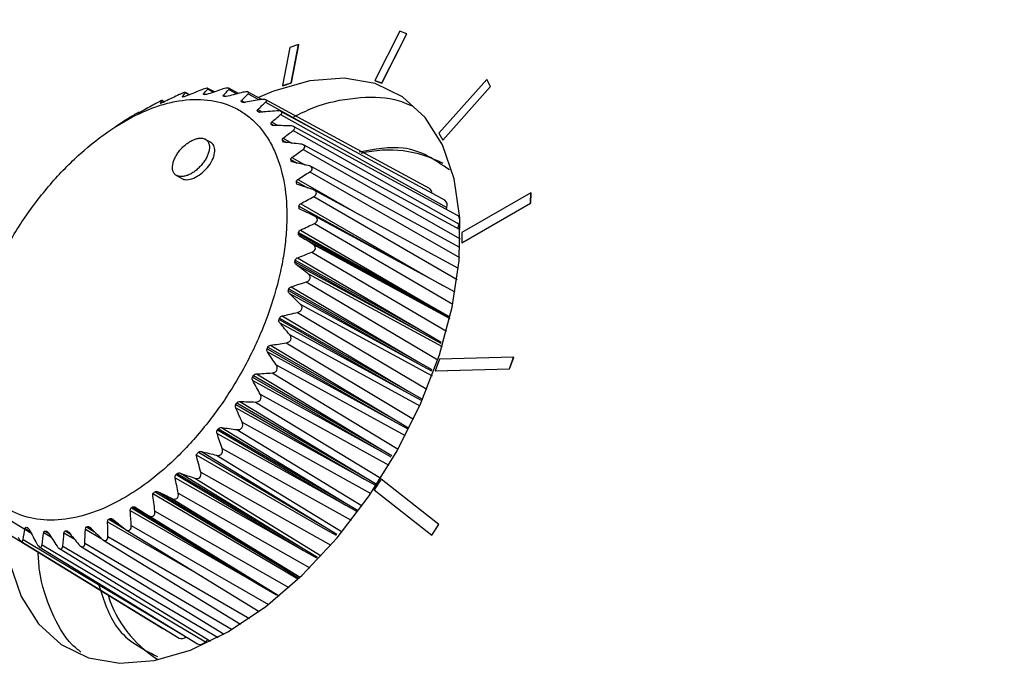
# Model space of a CAD drawing. Header units: millimetres. Extents: x -117 to 444, y -157 to 472.
# Tile 38 of 160: x 310 to 329, y -20 to -8. Entities that reach past the tile are written whole.
import ezdxf

# ---------------------------------------------------------------- set-up
doc = ezdxf.new("R2010")
doc.units = ezdxf.units.MM

msp = doc.modelspace()

# ---------------------------------------------------------------- linework, layer by layer
at = {"color": 7, "linetype": 'Continuous', "lineweight": 25}
for p, q in [((317.498, -7.728), (317.006, -8.698)), ((317.635, -7.775), (317.498, -7.728)), ((317.143, -8.744), (317.635, -7.775)), ((317.146, -8.746), (317.638, -7.777)), ((317.635, -7.775), (317.638, -7.777)), ((315.334, -8.045), (315.189, -8.796)), ((315.506, -7.99), (315.334, -8.045)), ((315.361, -8.741), (315.506, -7.99)), ((315.365, -8.743), (315.509, -7.992)), ((315.506, -7.99), (315.509, -7.992)), ((317.006, -8.698), (317.143, -8.744)), ((317.006, -8.698), (317.01, -8.7)), ((317.01, -8.7), (317.146, -8.746)), ((319.205, -8.677), (318.266, -9.729)), ((319.279, -8.815), (319.205, -8.677)), ((319.205, -8.677), (319.209, -8.679)), ((319.283, -8.817), (319.209, -8.679)), ((313.718, -8.866), (313.83, -8.927)), ((313.85, -8.921), (313.72, -8.85)), ((314.131, -8.873), (314.289, -8.96)), ((314.324, -8.951), (314.134, -8.848)), ((315.189, -8.796), (315.361, -8.741)), ((315.189, -8.796), (315.193, -8.798)), ((315.193, -8.798), (315.365, -8.743)), ((315.361, -8.741), (315.365, -8.743)), ((317.143, -8.744), (317.146, -8.746)), ((318.34, -9.867), (319.279, -8.815)), ((318.343, -9.869), (319.283, -8.817)), ((319.279, -8.815), (319.283, -8.817)), ((312.872, -9.113), (312.826, -9.088)), ((312.826, -9.092), (312.868, -9.115)), ((313.221, -9.013), (313.232, -9.019)), ((313.28, -8.94), (313.354, -8.98)), ((313.364, -8.976), (313.282, -8.931)), ((313.636, -8.962), (313.66, -8.974)), ((314.027, -8.987), (314.071, -9.011)), ((314.384, -9.089), (314.45, -9.126)), ((314.513, -8.96), (314.728, -9.079)), ((314.786, -9.07), (314.516, -8.923)), ((318.082, -10.823), (314.86, -9.076)), ((312.787, -9.141), (312.79, -9.143)), ((314.704, -9.266), (314.794, -9.316)), ((314.855, -9.125), (315.842, -9.673)), ((312.236, -9.395), (312.085, -9.491)), ((312.376, -9.327), (312.363, -9.319)), ((312.363, -9.32), (312.376, -9.327)), ((314.699, -9.298), (314.742, -9.321)), ((315.153, -9.366), (318.423, -11.195)), ((318.381, -11.05), (315.159, -9.303)), ((312.085, -9.491), (311.904, -9.606)), ((314.968, -9.551), (315.026, -9.583)), ((314.978, -9.515), (315.101, -9.583)), ((315.4, -9.677), (318.667, -11.519)), ((318.632, -11.348), (315.407, -9.6)), ((313.809, -9.931), (313.674, -9.853)), ((315.187, -9.871), (315.27, -9.916)), ((315.203, -9.831), (315.375, -9.927)), ((318.266, -9.729), (318.34, -9.867)), ((318.34, -9.867), (318.343, -9.869)), ((315.593, -10.055), (318.685, -11.811)), ((318.685, -11.633), (315.602, -9.961)), ((315.353, -10.251), (315.478, -10.32)), ((315.375, -10.208), (315.629, -10.352)), ((318.68, -11.977), (315.737, -10.381)), ((313.074, -10.546), (313.21, -10.624)), ((315.491, -10.64), (316.695, -11.33)), ((315.728, -10.491), (318.669, -12.175)), ((315.463, -10.685), (315.682, -10.806)), ((315.803, -10.979), (318.623, -12.607)), ((318.65, -12.39), (315.813, -10.852)), ((320.073, -10.903), (318.718, -11.685)), ((320.07, -11.105), (320.073, -10.903)), ((320.073, -10.903), (320.077, -10.905)), ((320.074, -11.107), (320.077, -10.905)), ((315.514, -11.166), (318.064, -12.572)), ((315.547, -11.119), (318.064, -12.572)), ((318.416, -11.231), (318.423, -11.195)), ((318.715, -11.888), (320.07, -11.105)), ((318.718, -11.89), (320.074, -11.107)), ((320.07, -11.105), (320.074, -11.107)), ((318.584, -12.86), (315.827, -11.365)), ((315.816, -11.509), (318.54, -13.095)), ((318.641, -11.609), (318.667, -11.519)), ((315.504, -11.713), (318.054, -13.128)), ((315.506, -11.684), (318.056, -13.099)), ((315.535, -11.763), (318.054, -13.128)), ((315.545, -11.637), (318.056, -13.099)), ((318.718, -11.685), (318.715, -11.888)), ((315.786, -11.915), (318.478, -13.375)), ((318.715, -11.888), (318.718, -11.89)), ((315.482, -12.184), (317.987, -13.654)), ((315.767, -12.072), (318.415, -13.625)), ((315.433, -12.26), (317.982, -13.684)), ((315.438, -12.23), (317.987, -13.654)), ((315.459, -12.315), (317.982, -13.684)), ((315.693, -12.496), (318.328, -13.927)), ((318.064, -12.572), (318.342, -12.728)), ((315.362, -12.751), (317.86, -14.228)), ((315.656, -12.658), (318.244, -14.188)), ((315.305, -12.826), (317.851, -14.259)), ((315.313, -12.795), (317.86, -14.228)), ((315.325, -12.885), (317.851, -14.259)), ((315.539, -13.092), (318.132, -14.503)), ((318.054, -13.128), (318.477, -13.358)), ((318.056, -13.099), (318.483, -13.341)), ((315.185, -13.327), (317.676, -14.81)), ((315.487, -13.256), (318.028, -14.769)), ((315.121, -13.399), (317.664, -14.842)), ((315.132, -13.368), (317.676, -14.81)), ((315.136, -13.462), (317.664, -14.842)), ((315.328, -13.693), (317.89, -15.091)), ((317.982, -13.684), (318.305, -13.861)), ((317.987, -13.654), (318.312, -13.839)), ((314.899, -13.939), (317.439, -15.391)), ((314.955, -13.902), (317.439, -15.391)), ((315.261, -13.856), (317.766, -15.358)), ((314.885, -13.97), (317.424, -15.422)), ((314.894, -14.035), (317.424, -15.422)), ((315.064, -14.287), (317.605, -15.68)), ((317.851, -14.259), (318.118, -14.405)), ((317.86, -14.228), (318.126, -14.381)), ((318.274, -14.179), (318.194, -14.405)), ((319.733, -14.14), (318.274, -14.179)), ((319.654, -14.367), (319.733, -14.14)), ((319.657, -14.369), (319.737, -14.143)), ((319.733, -14.14), (319.737, -14.143)), ((314.617, -14.499), (317.152, -15.959)), ((314.676, -14.466), (317.152, -15.959)), ((314.984, -14.448), (317.464, -15.943)), ((318.194, -14.405), (319.654, -14.367)), ((318.194, -14.405), (318.198, -14.408)), ((318.198, -14.408), (319.657, -14.369)), ((319.654, -14.367), (319.657, -14.369)), ((314.601, -14.529), (317.135, -15.99)), ((314.604, -14.595), (317.135, -15.99)), ((314.752, -14.865), (317.282, -16.259)), ((317.664, -14.842), (317.919, -14.983)), ((317.676, -14.81), (317.928, -14.957)), ((314.274, -15.065), (316.803, -16.535)), ((314.292, -15.037), (316.822, -16.506)), ((314.353, -15.009), (316.822, -16.506)), ((314.659, -15.019), (317.124, -16.514)), ((314.272, -15.132), (316.803, -16.535)), ((314.396, -15.416), (316.924, -16.817)), ((317.424, -15.422), (317.64, -15.542)), ((317.439, -15.391), (317.655, -15.518)), ((313.902, -15.636), (316.432, -17.047)), ((313.909, -15.569), (316.432, -17.047)), ((313.93, -15.543), (316.453, -17.02)), ((313.992, -15.521), (316.453, -17.02)), ((314.292, -15.561), (316.754, -17.06)), ((313.536, -16.008), (316.053, -17.493)), ((313.598, -15.994), (316.053, -17.493)), ((313.891, -16.064), (316.36, -17.572)), ((314.004, -15.931), (316.54, -17.345)), ((317.135, -15.99), (317.323, -16.095)), ((317.152, -15.959), (317.338, -16.07)), ((313.096, -16.446), (315.605, -17.938)), ((313.119, -16.425), (315.629, -17.916)), ((313.181, -16.417), (315.629, -17.916)), ((313.582, -16.399), (316.137, -17.835)), ((313.08, -16.508), (315.605, -17.938)), ((313.463, -16.518), (315.951, -18.042)), ((316.803, -16.535), (317.006, -16.65)), ((316.822, -16.506), (317.02, -16.624)), ((317.127, -16.537), (316.991, -16.746)), ((318.262, -17.427), (317.127, -16.537)), ((317.127, -16.537), (317.131, -16.539)), ((318.265, -17.429), (317.131, -16.539)), ((312.685, -16.785), (315.187, -18.282)), ((312.745, -16.785), (315.187, -18.282)), ((313.138, -16.813), (315.725, -18.277)), ((316.991, -16.746), (318.125, -17.636)), ((313.014, -16.916), (315.536, -18.463)), ((316.453, -17.02), (316.663, -17.146)), ((312.196, -17.151), (314.713, -18.599)), ((312.218, -17.097), (314.713, -18.599)), ((312.242, -17.082), (314.255, -18.295)), ((312.68, -17.165), (315.313, -18.668)), ((316.432, -17.047), (316.644, -17.168)), ((309.836, -17.341), (310.241, -17.59)), ((311.751, -17.372), (313.623, -18.458)), ((311.774, -17.322), (312.076, -17.505)), ((311.798, -17.312), (311.949, -17.403)), ((312.553, -17.25), (315.126, -18.829)), ((318.125, -17.636), (318.262, -17.427)), ((318.262, -17.427), (318.265, -17.429)), ((309.724, -17.564), (312.836, -19.473)), ((310.127, -17.504), (310.228, -17.565)), ((310.151, -17.481), (310.195, -17.508)), ((310.17, -17.487), (310.183, -17.495)), ((310.494, -17.586), (310.634, -17.669)), ((310.519, -17.556), (310.585, -17.596)), ((310.54, -17.558), (310.568, -17.575)), ((310.892, -17.591), (311.093, -17.71)), ((310.917, -17.554), (311.014, -17.613)), ((310.94, -17.552), (310.988, -17.581)), ((311.313, -17.52), (311.624, -17.701)), ((311.338, -17.476), (311.491, -17.569)), ((311.362, -17.469), (311.438, -17.516)), ((312.105, -17.527), (314.732, -19.138)), ((312.216, -17.45), (314.913, -19.001)), ((316.053, -17.493), (316.26, -17.618)), ((318.129, -17.638), (318.265, -17.429)), ((310.046, -17.754), (313.158, -19.663)), ((310.089, -17.721), (313.217, -19.591)), ((311.302, -17.796), (314.202, -19.491)), ((311.657, -17.729), (314.365, -19.39)), ((311.754, -17.661), (314.538, -19.276)), ((318.125, -17.636), (318.129, -17.638)), ((310.407, -17.867), (313.521, -19.777)), ((310.463, -17.826), (313.675, -19.733)), ((310.801, -17.9), (313.774, -19.724)), ((310.869, -17.851), (313.921, -19.649)), ((311.22, -17.854), (314.041, -19.585)), ((315.605, -17.938), (315.86, -18.086)), ((315.629, -17.916), (315.876, -18.067)), ((315.187, -18.282), (315.51, -18.48)), ((314.713, -18.599), (315.074, -18.812)), ((313.675, -19.733), (313.719, -19.691))]:
    msp.add_line(p, q, dxfattribs=at)
at = {"color": 7, "linetype": 'Continuous', "lineweight": 25, "flags": 128}
for points in [[(314.117, -19.541), (314.857, -19.045), (315.579, -18.421), (316.263, -17.688), (316.891, -16.866), (317.445, -15.976), (317.911, -15.043), (318.276, -14.093), (318.529, -13.151), (318.663, -12.243), (318.676, -11.395), (318.567, -10.628), (318.339, -9.964), (317.997, -9.421), (317.552, -9.014), (317.015, -8.755), (316.401, -8.649), (315.727, -8.7), (315.011, -8.907), (314.717, -9.032)], [(318.667, -11.519), (318.676, -11.476), (318.678, -11.436), (318.672, -11.401), (318.659, -11.372), (318.639, -11.352), (318.632, -11.348)], [(313.492, -16.056), (316.031, -17.517), (316.242, -17.639)], [(312.637, -16.82), (315.163, -18.3), (315.492, -18.493)], [(309.725, -17.564), (309.823, -18.177), (310.051, -18.841), (310.393, -19.383), (310.838, -19.79), (311.375, -20.05), (311.989, -20.156), (312.663, -20.105), (313.379, -19.898), (314.117, -19.541)], [(312.836, -19.473), (312.855, -19.481), (312.864, -19.483)]]:
    msp.add_lwpolyline(points, dxfattribs=at)
at = {"color": 7, "linetype": 'Continuous', "lineweight": 25}
for centre, radius, start, end in [((317.282, -12.339), 2.275, 62.0042, 103.8022), ((318.026, -10.908), 0.101, 357.2725, 56.854), ((318.305, -11.15), 0.126, 339.2051, 52.5244), ((313.925, -18.15), 2.266, 196.9738, 238.0499), ((313.205, -19.552), 0.121, 246.8809, 316.0327), ((313.567, -19.647), 0.138, 250.3736, 321.5781)]:
    msp.add_arc(centre, radius, start, end, dxfattribs=at)
for points, knots in [([(303.184, -45.808), (303.147, -45.804), (303.024, -45.79), (302.845, -45.606), (302.713, -45.172), (302.662, -44.586), (302.52, -43.71), (302.536, -42.678), (302.499, -40.188), (302.469, -34.855), (302.423, -26.744), (302.435, -17.09), (302.506, -9.914), (302.539, -5.72), (302.562, -4.541), (302.708, -3.875), (302.977, -3.19), (303.381, -2.48), (303.81, -1.857), (304.422, -1.284), (305.274, -0.406), (307.031, 1.303), (309.743, 3.817), (313.625, 7.113), (318.107, 10.567), (323.254, 14.106), (328.65, 17.404), (334.275, 20.446), (340.108, 23.227), (345.629, 25.533), (350.784, 27.435), (354.816, 28.773), (357.568, 29.593), (358.927, 29.995), (359.644, 30.172), (360.058, 30.143), (360.249, 30.13)], [0, 0, 0, 0, 0.001336, 0.0045472, 0.0081602, 0.0137752, 0.0194645, 0.0308736, 0.0423024, 0.0878706, 0.1777114, 0.2655448, 0.3528815, 0.3746538, 0.3800769, 0.3854378, 0.3907856, 0.396092, 0.4040603, 0.4121277, 0.4201662, 0.4391393, 0.4823005, 0.5254883, 0.5831711, 0.6409122, 0.6987373, 0.7565934, 0.8142699, 0.8717733, 0.9148422, 0.9578995, 0.9820161, 0.9883121, 0.9946099, 1, 1, 1, 1]), ([(313.718, -8.866), (313.723, -8.861), (313.725, -8.856), (313.72, -8.849), (313.713, -8.848), (313.688, -8.85), (313.671, -8.854), (313.636, -8.865), (313.618, -8.871), (313.601, -8.878)], [0, 0, 0, 0, 0.25, 0.25, 0.5, 0.5, 0.75, 0.75, 1, 1, 1, 1]), ([(314.131, -8.873), (314.138, -8.866), (314.141, -8.86), (314.139, -8.849), (314.132, -8.846), (314.109, -8.844), (314.093, -8.845), (314.058, -8.852), (314.039, -8.857), (314.021, -8.863)], [0, 0, 0, 0, 0.25, 0.25, 0.5, 0.5, 0.75, 0.75, 1, 1, 1, 1]), ([(311.831, -9.653), (311.62, -9.794), (311.413, -9.955), (311.01, -10.318), (310.811, -10.522), (310.438, -10.956), (310.262, -11.187), (310.013, -11.554), (309.933, -11.681), (309.781, -11.936), (309.709, -12.066), (309.505, -12.458), (309.385, -12.726), (309.177, -13.271), (309.093, -13.54), (308.995, -13.941), (308.967, -14.073), (308.921, -14.337), (308.903, -14.468), (308.866, -14.851), (308.861, -15.095), (308.884, -15.443), (308.897, -15.557), (308.934, -15.776), (308.957, -15.881), (309.041, -16.181), (309.116, -16.363), (309.259, -16.606), (309.311, -16.682), (309.424, -16.822), (309.544, -16.949), (309.681, -17.053), (309.826, -17.145), (309.903, -17.185), (310.142, -17.284), (310.313, -17.324), (310.677, -17.351), (310.872, -17.338), (311.27, -17.259), (311.474, -17.194), (311.786, -17.058), (311.892, -17.006), (312.103, -16.89), (312.207, -16.826), (312.519, -16.619), (312.726, -16.458), (313.133, -16.092), (313.328, -15.892), (313.607, -15.567), (313.698, -15.455), (313.876, -15.223), (313.963, -15.102), (314.211, -14.734), (314.362, -14.481), (314.567, -14.087), (314.632, -13.954), (314.753, -13.684), (314.809, -13.549), (314.963, -13.145), (315.048, -12.876), (315.147, -12.472), (315.175, -12.337), (315.221, -12.075), (315.256, -11.816), (315.271, -11.567), (315.276, -11.322), (315.274, -11.201), (315.25, -10.851), (315.214, -10.634), (315.131, -10.333), (315.098, -10.237), (315.022, -10.054), (314.979, -9.967), (314.837, -9.724), (314.726, -9.585), (314.532, -9.411), (314.462, -9.358), (314.317, -9.266), (314.241, -9.226), (314.004, -9.127), (313.833, -9.087), (313.465, -9.059), (313.273, -9.072), (312.976, -9.13), (312.875, -9.156), (312.67, -9.221), (312.565, -9.261), (312.252, -9.398), (312.042, -9.513), (311.831, -9.653)], [0, 0, 0, 0, 0.03125, 0.03125, 0.0625, 0.0625, 0.09375, 0.09375, 0.109375, 0.109375, 0.125, 0.125, 0.15625, 0.15625, 0.1875, 0.1875, 0.203125, 0.203125, 0.21875, 0.21875, 0.25, 0.25, 0.265625, 0.265625, 0.28125, 0.28125, 0.3125, 0.3125, 0.328125, 0.328125, 0.34375, 0.359375, 0.359375, 0.375, 0.375, 0.40625, 0.40625, 0.4375, 0.4375, 0.46875, 0.46875, 0.484375, 0.484375, 0.5, 0.5, 0.53125, 0.53125, 0.5625, 0.5625, 0.578125, 0.578125, 0.59375, 0.59375, 0.625, 0.625, 0.640625, 0.640625, 0.65625, 0.65625, 0.6875, 0.6875, 0.703125, 0.703125, 0.71875, 0.734375, 0.734375, 0.75, 0.75, 0.78125, 0.78125, 0.796875, 0.796875, 0.8125, 0.8125, 0.84375, 0.84375, 0.859375, 0.859375, 0.875, 0.875, 0.90625, 0.90625, 0.9375, 0.9375, 0.953125, 0.953125, 0.96875, 0.96875, 1, 1, 1, 1]), ([(312.826, -9.092), (312.828, -9.089), (312.828, -9.088), (312.818, -9.089), (312.809, -9.092), (312.783, -9.104), (312.766, -9.112), (312.732, -9.129), (312.715, -9.138), (312.7, -9.147)], [0, 0, 0, 0, 0.25, 0.25, 0.5, 0.5, 0.75, 0.75, 1, 1, 1, 1]), ([(313.28, -8.94), (313.284, -8.935), (313.285, -8.932), (313.277, -8.929), (313.269, -8.93), (313.243, -8.937), (313.226, -8.944), (313.191, -8.958), (313.174, -8.966), (313.158, -8.974)], [0, 0, 0, 0, 0.25, 0.25, 0.5, 0.5, 0.75, 0.75, 1, 1, 1, 1]), ([(313.236, -9.019), (313.231, -9.02), (313.228, -9.02), (313.225, -9.02), (313.222, -9.02), (313.221, -9.02), (313.22, -9.019), (313.218, -9.018), (313.219, -9.016), (313.22, -9.014), (313.22, -9.014), (313.22, -9.013), (313.221, -9.013)], [0.0000028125, 0.0000028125, 0.0000028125, 0.0000028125, 0.0000402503, 0.0000402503, 0.0000402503, 0.0000802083, 0.0000802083, 0.0000802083, 0.000135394, 0.000135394, 0.000135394, 0.0001417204, 0.0001417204, 0.0001417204, 0.0001417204]), ([(313.647, -8.974), (313.643, -8.975), (313.64, -8.974), (313.637, -8.973), (313.635, -8.973), (313.634, -8.971), (313.633, -8.97), (313.632, -8.968), (313.633, -8.965), (313.636, -8.962), (313.636, -8.962), (313.636, -8.962), (313.636, -8.962)], [0.0000019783, 0.0000019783, 0.0000019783, 0.0000019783, 0.0000403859, 0.0000403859, 0.0000403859, 0.000080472, 0.000080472, 0.000080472, 0.0001360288, 0.0001360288, 0.0001360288, 0.0001408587, 0.0001408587, 0.0001408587, 0.0001408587]), ([(314.033, -9.007), (314.029, -9.006), (314.026, -9.005), (314.024, -9.003), (314.022, -9.002), (314.021, -9), (314.021, -8.998), (314.021, -8.995), (314.023, -8.991), (314.026, -8.988), (314.026, -8.988), (314.026, -8.987), (314.027, -8.987)], [0.0000012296, 0.0000012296, 0.0000012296, 0.0000012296, 0.0000405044, 0.0000405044, 0.0000405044, 0.0000807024, 0.0000807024, 0.0000807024, 0.0001365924, 0.0001365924, 0.0001365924, 0.0001400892, 0.0001400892, 0.0001400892, 0.0001400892]), ([(314.385, -9.115), (314.382, -9.114), (314.379, -9.112), (314.378, -9.109), (314.376, -9.107), (314.376, -9.104), (314.377, -9.102), (314.378, -9.098), (314.38, -9.094), (314.384, -9.09), (314.384, -9.09), (314.384, -9.089), (314.384, -9.089)], [0.0000005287, 0.0000005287, 0.0000005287, 0.0000005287, 0.0000406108, 0.0000406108, 0.0000406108, 0.0000809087, 0.0000809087, 0.0000809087, 0.0001371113, 0.0001371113, 0.0001371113, 0.0001393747, 0.0001393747, 0.0001393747, 0.0001393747]), ([(314.513, -8.96), (314.521, -8.952), (314.526, -8.944), (314.526, -8.93), (314.521, -8.924), (314.5, -8.918), (314.484, -8.917), (314.449, -8.92), (314.43, -8.924), (314.412, -8.928)], [0, 0, 0, 0, 0.25, 0.25, 0.5, 0.5, 0.75, 0.75, 1, 1, 1, 1]), ([(314.855, -9.125), (314.864, -9.116), (314.871, -9.108), (314.875, -9.091), (314.871, -9.083), (314.852, -9.072), (314.837, -9.068), (314.803, -9.067), (314.784, -9.069), (314.766, -9.072)], [0, 0, 0, 0, 0.25, 0.25, 0.5, 0.5, 0.75, 0.75, 1, 1, 1, 1]), ([(315.412, -9.409), (315.537, -9.348), (315.954, -9.141), (316.629, -9.02), (317.299, -9.007), (317.635, -9.152), (317.753, -9.202)], [0, 0, 0, 0, 0.143402, 0.480682, 0.817962, 1, 1, 1, 1]), ([(312.447, -9.289), (312.44, -9.293), (312.432, -9.297), (312.424, -9.302), (312.418, -9.305), (312.411, -9.309), (312.405, -9.312), (312.4, -9.315), (312.395, -9.317), (312.39, -9.32), (312.39, -9.32), (312.389, -9.32), (312.388, -9.321)], [0.0000022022, 0.0000022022, 0.0000022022, 0.0000022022, 0.0000559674, 0.0000559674, 0.0000559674, 0.0000994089, 0.0000994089, 0.0000994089, 0.0001368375, 0.0001368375, 0.0001368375, 0.0001410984, 0.0001410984, 0.0001410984, 0.0001410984]), ([(312.805, -9.139), (312.801, -9.141), (312.798, -9.142), (312.795, -9.142), (312.792, -9.143), (312.789, -9.144), (312.788, -9.144), (312.786, -9.144), (312.786, -9.143), (312.786, -9.141), (312.787, -9.141), (312.787, -9.141), (312.787, -9.141)], [0.0000037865, 0.0000037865, 0.0000037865, 0.0000037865, 0.0000400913, 0.0000400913, 0.0000400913, 0.000079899, 0.000079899, 0.000079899, 0.0001346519, 0.0001346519, 0.0001346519, 0.000142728, 0.000142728, 0.000142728, 0.000142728]), ([(314.463, -9.124), (314.455, -9.125), (314.447, -9.126), (314.439, -9.127), (314.432, -9.127), (314.425, -9.127), (314.419, -9.127), (314.413, -9.126), (314.408, -9.125), (314.404, -9.123), (314.404, -9.123), (314.403, -9.123), (314.403, -9.123)], [0.0000099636, 0.0000099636, 0.0000099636, 0.0000099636, 0.0000583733, 0.0000583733, 0.0000583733, 0.0001027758, 0.0001027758, 0.0001027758, 0.0001476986, 0.0001476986, 0.0001476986, 0.0001489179, 0.0001489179, 0.0001489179, 0.0001489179]), ([(314.699, -9.298), (314.697, -9.296), (314.695, -9.294), (314.694, -9.292), (314.692, -9.289), (314.692, -9.286), (314.693, -9.283), (314.693, -9.279), (314.696, -9.275), (314.699, -9.271), (314.701, -9.269), (314.702, -9.268), (314.704, -9.266)], [0.0000107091, 0.0000107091, 0.0000107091, 0.0000107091, 0.0000393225, 0.0000393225, 0.0000393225, 0.00007843, 0.00007843, 0.00007843, 0.0001303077, 0.0001303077, 0.0001303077, 0.0001495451, 0.0001495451, 0.0001495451, 0.0001495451]), ([(315.153, -9.366), (315.164, -9.357), (315.172, -9.347), (315.178, -9.327), (315.176, -9.317), (315.16, -9.302), (315.146, -9.297), (315.114, -9.291), (315.095, -9.291), (315.076, -9.293)], [0, 0, 0, 0, 0.25, 0.25, 0.5, 0.5, 0.75, 0.75, 1, 1, 1, 1]), ([(312.363, -9.32), (312.364, -9.319), (312.363, -9.319), (312.352, -9.325), (312.342, -9.331), (312.315, -9.347), (312.298, -9.357), (312.266, -9.376), (312.25, -9.386), (312.236, -9.395)], [0, 0, 0, 0, 0.25, 0.25, 0.5, 0.5, 0.75, 0.75, 1, 1, 1, 1]), ([(312.364, -9.333), (312.36, -9.335), (312.357, -9.337), (312.354, -9.338), (312.35, -9.34), (312.348, -9.341), (312.346, -9.342), (312.343, -9.343), (312.343, -9.343), (312.343, -9.343), (312.343, -9.343), (312.343, -9.342), (312.343, -9.342)], [0.0000049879, 0.0000049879, 0.0000049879, 0.0000049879, 0.0000398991, 0.0000398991, 0.0000398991, 0.0000795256, 0.0000795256, 0.0000795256, 0.000133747, 0.000133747, 0.000133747, 0.000143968, 0.000143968, 0.000143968, 0.000143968]), ([(315.4, -9.677), (315.413, -9.668), (315.422, -9.658), (315.432, -9.636), (315.432, -9.624), (315.419, -9.605), (315.406, -9.597), (315.375, -9.588), (315.357, -9.586), (315.338, -9.586)], [0, 0, 0, 0, 0.25, 0.25, 0.5, 0.5, 0.75, 0.75, 1, 1, 1, 1]), ([(313.44, -9.861), (313.429, -9.866), (313.405, -9.877), (313.357, -9.903), (313.31, -9.935), (313.265, -9.972), (313.232, -10.002), (313.201, -10.034), (313.172, -10.067), (313.144, -10.102), (313.111, -10.15), (313.083, -10.199), (313.06, -10.248), (313.046, -10.284), (313.036, -10.32), (313.027, -10.367), (313.024, -10.41), (313.028, -10.45), (313.035, -10.477), (313.046, -10.502), (313.059, -10.524), (313.076, -10.543), (313.092, -10.555), (313.108, -10.565), (313.126, -10.574), (313.151, -10.581), (313.178, -10.585), (313.207, -10.586), (313.238, -10.583), (313.27, -10.577), (313.303, -10.567), (313.337, -10.555), (313.372, -10.538), (313.42, -10.512), (313.467, -10.48), (313.512, -10.443), (313.545, -10.413), (313.576, -10.381), (313.615, -10.337), (313.651, -10.29), (313.681, -10.241), (313.7, -10.204), (313.717, -10.167), (313.731, -10.131), (313.741, -10.095), (313.751, -10.049), (313.754, -10.005), (313.749, -9.965), (313.742, -9.938), (313.732, -9.913), (313.718, -9.891), (313.702, -9.872), (313.686, -9.86), (313.669, -9.849), (313.649, -9.84), (313.615, -9.831), (313.578, -9.829), (313.54, -9.832), (313.508, -9.838), (313.474, -9.848), (313.452, -9.856), (313.44, -9.861)], [0, 0, 0, 0, 0.0156, 0.031256, 0.062436, 0.078077, 0.093734, 0.109334, 0.12494, 0.140596, 0.156231, 0.187408, 0.203061, 0.218658, 0.234256, 0.24991, 0.28108, 0.296718, 0.312373, 0.327968, 0.343576, 0.359236, 0.374868, 0.379583, 0.394597, 0.409666, 0.424719, 0.439715, 0.454766, 0.469837, 0.484857, 0.499874, 0.515536, 0.531179, 0.562374, 0.578032, 0.593629, 0.609242, 0.624901, 0.656076, 0.671718, 0.68737, 0.70296, 0.718567, 0.734223, 0.749852, 0.78103, 0.796683, 0.812272, 0.827885, 0.843545, 0.859172, 0.874759, 0.879594, 0.896807, 0.913971, 0.939694, 0.954751, 0.969761, 0.984882, 1, 1, 1, 1]), ([(313.21, -10.623), (313.223, -10.629), (313.252, -10.644), (313.327, -10.651), (313.442, -10.625), (313.587, -10.538), (313.717, -10.413), (313.814, -10.265), (313.863, -10.118), (313.859, -10.013), (313.825, -9.952), (313.801, -9.924), (313.782, -9.916), (313.78, -9.915)], [0, 0, 0, 0, 0.053144, 0.115902, 0.240779, 0.36571, 0.490644, 0.615538, 0.740371, 0.865132, 0.927903, 0.990551, 1, 1, 1, 1]), ([(315.593, -10.055), (315.607, -10.046), (315.618, -10.035), (315.631, -10.011), (315.633, -9.999), (315.623, -9.976), (315.612, -9.966), (315.582, -9.952), (315.565, -9.948), (315.546, -9.946)], [0, 0, 0, 0, 0.25, 0.25, 0.5, 0.5, 0.75, 0.75, 1, 1, 1, 1]), ([(318.471, -10.454), (318.191, -10.26), (317.697, -9.92), (316.999, -10.051), (316.698, -10.107)], [0, 0, 0, 0, 0.56923, 1, 1, 1, 1]), ([(315.728, -10.491), (315.743, -10.482), (315.756, -10.472), (315.772, -10.447), (315.776, -10.433), (315.769, -10.407), (315.759, -10.395), (315.732, -10.377), (315.715, -10.371), (315.697, -10.367)], [0, 0, 0, 0, 0.25, 0.25, 0.5, 0.5, 0.75, 0.75, 1, 1, 1, 1]), ([(315.463, -10.685), (315.462, -10.682), (315.462, -10.678), (315.463, -10.674), (315.464, -10.669), (315.466, -10.664), (315.469, -10.66), (315.473, -10.654), (315.479, -10.649), (315.485, -10.644), (315.487, -10.643), (315.489, -10.641), (315.491, -10.64)], [0.0000081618, 0.0000081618, 0.0000081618, 0.0000081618, 0.0000395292, 0.0000395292, 0.0000395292, 0.0000788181, 0.0000788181, 0.0000788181, 0.0001316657, 0.0001316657, 0.0001316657, 0.0001470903, 0.0001470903, 0.0001470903, 0.0001470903]), ([(315.803, -10.979), (315.819, -10.971), (315.833, -10.96), (315.852, -10.935), (315.858, -10.92), (315.855, -10.891), (315.846, -10.877), (315.822, -10.855), (315.806, -10.847), (315.789, -10.841)], [0, 0, 0, 0, 0.25, 0.25, 0.5, 0.5, 0.75, 0.75, 1, 1, 1, 1]), ([(315.514, -11.166), (315.514, -11.161), (315.514, -11.157), (315.516, -11.152), (315.518, -11.147), (315.52, -11.143), (315.524, -11.138), (315.529, -11.132), (315.535, -11.127), (315.542, -11.122), (315.544, -11.121), (315.546, -11.12), (315.547, -11.119)], [0.0000061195, 0.0000061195, 0.0000061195, 0.0000061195, 0.0000397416, 0.0000397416, 0.0000397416, 0.0000792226, 0.0000792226, 0.0000792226, 0.0001329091, 0.0001329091, 0.0001329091, 0.0001450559, 0.0001450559, 0.0001450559, 0.0001450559]), ([(315.816, -11.509), (315.832, -11.501), (315.847, -11.491), (315.87, -11.466), (315.877, -11.45), (315.878, -11.419), (315.871, -11.404), (315.85, -11.378), (315.835, -11.368), (315.819, -11.361)], [0, 0, 0, 0, 0.25, 0.25, 0.5, 0.5, 0.75, 0.75, 1, 1, 1, 1]), ([(315.535, -11.763), (315.529, -11.759), (315.523, -11.754), (315.518, -11.748), (315.513, -11.743), (315.509, -11.738), (315.507, -11.732), (315.504, -11.726), (315.503, -11.719), (315.504, -11.713), (315.504, -11.713), (315.504, -11.713), (315.504, -11.713)], [0.0000085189, 0.0000085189, 0.0000085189, 0.0000085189, 0.0000581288, 0.0000581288, 0.0000581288, 0.0001022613, 0.0001022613, 0.0001022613, 0.000146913, 0.000146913, 0.000146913, 0.00014768, 0.00014768, 0.00014768, 0.00014768]), ([(315.506, -11.684), (315.506, -11.679), (315.507, -11.674), (315.51, -11.669), (315.512, -11.664), (315.516, -11.659), (315.52, -11.655), (315.526, -11.649), (315.533, -11.643), (315.54, -11.639), (315.542, -11.639), (315.543, -11.638), (315.545, -11.637)], [0.0000046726, 0.0000046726, 0.0000046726, 0.0000046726, 0.0000398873, 0.0000398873, 0.0000398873, 0.000079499, 0.000079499, 0.000079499, 0.0001337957, 0.0001337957, 0.0001337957, 0.0001436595, 0.0001436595, 0.0001436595, 0.0001436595]), ([(315.767, -12.072), (315.784, -12.065), (315.8, -12.056), (315.826, -12.031), (315.835, -12.015), (315.839, -11.982), (315.834, -11.965), (315.815, -11.937), (315.802, -11.925), (315.786, -11.915)], [0, 0, 0, 0, 0.25, 0.25, 0.5, 0.5, 0.75, 0.75, 1, 1, 1, 1]), ([(315.438, -12.23), (315.439, -12.225), (315.441, -12.219), (315.444, -12.214), (315.447, -12.209), (315.451, -12.204), (315.456, -12.2), (315.463, -12.194), (315.47, -12.19), (315.479, -12.186), (315.48, -12.185), (315.481, -12.185), (315.482, -12.184)], [0.0000035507, 0.0000035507, 0.0000035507, 0.0000035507, 0.0000399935, 0.0000399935, 0.0000399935, 0.0000796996, 0.0000796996, 0.0000796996, 0.0001344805, 0.0001344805, 0.0001344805, 0.0001425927, 0.0001425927, 0.0001425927, 0.0001425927]), ([(315.656, -12.658), (315.674, -12.652), (315.692, -12.644), (315.719, -12.62), (315.73, -12.604), (315.738, -12.57), (315.735, -12.552), (315.719, -12.521), (315.707, -12.507), (315.693, -12.496)], [0, 0, 0, 0, 0.25, 0.25, 0.5, 0.5, 0.75, 0.75, 1, 1, 1, 1]), ([(315.313, -12.795), (315.315, -12.789), (315.317, -12.784), (315.321, -12.779), (315.325, -12.773), (315.329, -12.769), (315.334, -12.765), (315.342, -12.759), (315.35, -12.755), (315.359, -12.752), (315.36, -12.752), (315.361, -12.751), (315.362, -12.751)], [0.0000026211, 0.0000026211, 0.0000026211, 0.0000026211, 0.0000400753, 0.0000400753, 0.0000400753, 0.0000798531, 0.0000798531, 0.0000798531, 0.0001350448, 0.0001350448, 0.0001350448, 0.0001417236, 0.0001417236, 0.0001417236, 0.0001417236]), ([(315.487, -13.256), (315.505, -13.252), (315.523, -13.245), (315.554, -13.222), (315.565, -13.207), (315.576, -13.172), (315.575, -13.153), (315.563, -13.12), (315.552, -13.105), (315.539, -13.092)], [0, 0, 0, 0, 0.25, 0.25, 0.5, 0.5, 0.75, 0.75, 1, 1, 1, 1]), ([(315.132, -13.368), (315.135, -13.362), (315.138, -13.357), (315.142, -13.352), (315.146, -13.347), (315.151, -13.342), (315.157, -13.339), (315.164, -13.334), (315.173, -13.33), (315.182, -13.328), (315.183, -13.327), (315.184, -13.327), (315.185, -13.327)], [0.000001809, 0.000001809, 0.000001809, 0.000001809, 0.0000401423, 0.0000401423, 0.0000401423, 0.0000799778, 0.0000799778, 0.0000799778, 0.0001355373, 0.0001355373, 0.0001355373, 0.000140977, 0.000140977, 0.000140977, 0.000140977]), ([(315.261, -13.856), (315.28, -13.854), (315.298, -13.848), (315.331, -13.827), (315.344, -13.813), (315.358, -13.778), (315.359, -13.759), (315.35, -13.723), (315.34, -13.707), (315.328, -13.693)], [0, 0, 0, 0, 0.25, 0.25, 0.5, 0.5, 0.75, 0.75, 1, 1, 1, 1]), ([(314.899, -13.939), (314.902, -13.934), (314.906, -13.928), (314.91, -13.923), (314.915, -13.919), (314.92, -13.915), (314.926, -13.912), (314.934, -13.907), (314.944, -13.904), (314.953, -13.903), (314.953, -13.903), (314.954, -13.902), (314.955, -13.902)], [0.0000010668, 0.0000010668, 0.0000010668, 0.0000010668, 0.000040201, 0.000040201, 0.000040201, 0.0000800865, 0.0000800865, 0.0000800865, 0.0001359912, 0.0001359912, 0.0001359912, 0.0001403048, 0.0001403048, 0.0001403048, 0.0001403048]), ([(314.984, -14.448), (315.002, -14.446), (315.021, -14.442), (315.055, -14.424), (315.069, -14.411), (315.086, -14.377), (315.089, -14.357), (315.083, -14.32), (315.075, -14.303), (315.064, -14.287)], [0, 0, 0, 0, 0.25, 0.25, 0.5, 0.5, 0.75, 0.75, 1, 1, 1, 1]), ([(314.617, -14.499), (314.621, -14.493), (314.625, -14.488), (314.63, -14.484), (314.635, -14.479), (314.641, -14.476), (314.647, -14.473), (314.656, -14.469), (314.665, -14.467), (314.674, -14.467), (314.675, -14.467), (314.675, -14.466), (314.676, -14.466)], [0.0000003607, 0.0000003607, 0.0000003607, 0.0000003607, 0.0000402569, 0.0000402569, 0.0000402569, 0.0000801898, 0.0000801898, 0.0000801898, 0.0001364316, 0.0001364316, 0.0001364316, 0.0001396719, 0.0001396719, 0.0001396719, 0.0001396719]), ([(314.604, -14.595), (314.6, -14.588), (314.597, -14.581), (314.596, -14.573), (314.594, -14.566), (314.593, -14.558), (314.594, -14.551), (314.595, -14.543), (314.597, -14.536), (314.6, -14.53), (314.601, -14.529), (314.601, -14.529), (314.601, -14.529)], [0.0000095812, 0.0000095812, 0.0000095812, 0.0000095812, 0.0000588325, 0.0000588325, 0.0000588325, 0.0001028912, 0.0001028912, 0.0001028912, 0.0001474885, 0.0001474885, 0.0001474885, 0.0001490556, 0.0001490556, 0.0001490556, 0.0001490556]), ([(314.659, -15.019), (314.677, -15.02), (314.696, -15.017), (314.731, -15.003), (314.746, -14.99), (314.766, -14.958), (314.77, -14.938), (314.767, -14.9), (314.761, -14.882), (314.752, -14.865)], [0, 0, 0, 0, 0.25, 0.25, 0.5, 0.5, 0.75, 0.75, 1, 1, 1, 1]), ([(314.272, -15.132), (314.268, -15.124), (314.266, -15.116), (314.265, -15.108), (314.264, -15.1), (314.264, -15.093), (314.265, -15.086), (314.266, -15.08), (314.269, -15.074), (314.272, -15.068), (314.272, -15.067), (314.273, -15.066), (314.274, -15.065)], [0.0000072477, 0.0000072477, 0.0000072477, 0.0000072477, 0.0000581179, 0.0000581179, 0.0000581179, 0.0001018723, 0.0001018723, 0.0001018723, 0.0001391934, 0.0001391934, 0.0001391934, 0.0001465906, 0.0001465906, 0.0001465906, 0.0001465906]), ([(314.292, -15.037), (314.299, -15.027), (314.308, -15.019), (314.33, -15.011), (314.341, -15.009), (314.353, -15.009)], [0, 0, 0, 0, 0.5, 0.5, 1, 1, 1, 1]), ([(314.292, -15.561), (314.311, -15.564), (314.33, -15.563), (314.365, -15.552), (314.381, -15.541), (314.403, -15.51), (314.409, -15.491), (314.409, -15.452), (314.404, -15.434), (314.396, -15.416)], [0, 0, 0, 0, 0.25, 0.25, 0.5, 0.5, 0.75, 0.75, 1, 1, 1, 1]), ([(313.902, -15.636), (313.9, -15.627), (313.898, -15.619), (313.897, -15.61), (313.897, -15.603), (313.898, -15.595), (313.9, -15.588), (313.901, -15.582), (313.904, -15.577), (313.907, -15.572), (313.908, -15.571), (313.909, -15.57), (313.909, -15.569)], [0.000005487, 0.000005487, 0.000005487, 0.000005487, 0.0000575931, 0.0000575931, 0.0000575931, 0.0001011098, 0.0001011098, 0.0001011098, 0.0001382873, 0.0001382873, 0.0001382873, 0.0001449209, 0.0001449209, 0.0001449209, 0.0001449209]), ([(313.536, -16.008), (313.539, -16.005), (313.541, -16.003), (313.544, -16.001), (313.549, -15.998), (313.555, -15.995), (313.56, -15.994), (313.568, -15.991), (313.576, -15.991), (313.584, -15.991), (313.589, -15.992), (313.594, -15.992), (313.598, -15.994)], [0.0000166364, 0.0000166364, 0.0000166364, 0.0000166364, 0.0000381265, 0.0000381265, 0.0000381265, 0.0000760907, 0.0000760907, 0.0000760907, 0.0001252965, 0.0001252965, 0.0001252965, 0.0001563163, 0.0001563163, 0.0001563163, 0.0001563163]), ([(313.891, -16.064), (313.909, -16.068), (313.928, -16.069), (313.963, -16.062), (313.981, -16.052), (314.004, -16.024), (314.011, -16.006), (314.014, -15.968), (314.011, -15.949), (314.004, -15.931)], [0, 0, 0, 0, 0.25, 0.25, 0.5, 0.5, 0.75, 0.75, 1, 1, 1, 1]), ([(313.08, -16.508), (313.079, -16.499), (313.078, -16.49), (313.079, -16.482), (313.08, -16.475), (313.081, -16.468), (313.084, -16.462), (313.087, -16.456), (313.09, -16.451), (313.094, -16.447), (313.094, -16.447), (313.095, -16.446), (313.096, -16.446)], [0.0000028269, 0.0000028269, 0.0000028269, 0.0000028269, 0.0000568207, 0.0000568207, 0.0000568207, 0.0000999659, 0.0000999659, 0.0000999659, 0.0001368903, 0.0001368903, 0.0001368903, 0.0001424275, 0.0001424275, 0.0001424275, 0.0001424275]), ([(313.463, -16.518), (313.48, -16.524), (313.498, -16.527), (313.533, -16.524), (313.551, -16.517), (313.576, -16.491), (313.584, -16.474), (313.589, -16.437), (313.587, -16.417), (313.582, -16.399)], [0, 0, 0, 0, 0.25, 0.25, 0.5, 0.5, 0.75, 0.75, 1, 1, 1, 1]), ([(312.685, -16.785), (312.689, -16.782), (312.693, -16.78), (312.697, -16.779), (312.702, -16.777), (312.708, -16.776), (312.714, -16.776), (312.722, -16.777), (312.73, -16.779), (312.738, -16.782), (312.74, -16.782), (312.743, -16.784), (312.745, -16.785)], [0.0000077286, 0.0000077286, 0.0000077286, 0.0000077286, 0.0000389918, 0.0000389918, 0.0000389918, 0.0000777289, 0.0000777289, 0.0000777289, 0.0001305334, 0.0001305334, 0.0001305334, 0.0001474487, 0.0001474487, 0.0001474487, 0.0001474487]), ([(313.014, -16.916), (313.03, -16.924), (313.048, -16.929), (313.083, -16.93), (313.1, -16.924), (313.126, -16.903), (313.135, -16.886), (313.143, -16.851), (313.142, -16.832), (313.138, -16.813)], [0, 0, 0, 0, 0.25, 0.25, 0.5, 0.5, 0.75, 0.75, 1, 1, 1, 1]), ([(312.196, -17.151), (312.196, -17.143), (312.196, -17.134), (312.198, -17.126), (312.2, -17.119), (312.202, -17.113), (312.206, -17.108), (312.208, -17.104), (312.212, -17.1), (312.216, -17.098), (312.217, -17.097), (312.217, -17.097), (312.218, -17.097)], [0.0000006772, 0.0000006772, 0.0000006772, 0.0000006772, 0.0000561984, 0.0000561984, 0.0000561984, 0.0000990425, 0.0000990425, 0.0000990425, 0.0001357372, 0.0001357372, 0.0001357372, 0.0001404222, 0.0001404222, 0.0001404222, 0.0001404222]), ([(312.242, -17.082), (312.246, -17.08), (312.25, -17.078), (312.255, -17.078), (312.26, -17.077), (312.266, -17.077), (312.272, -17.078), (312.28, -17.079), (312.287, -17.082), (312.295, -17.086), (312.297, -17.088), (312.299, -17.089), (312.301, -17.09)], [0.0000058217, 0.0000058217, 0.0000058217, 0.0000058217, 0.0000391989, 0.0000391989, 0.0000391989, 0.0000781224, 0.0000781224, 0.0000781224, 0.000131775, 0.000131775, 0.000131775, 0.0001455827, 0.0001455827, 0.0001455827, 0.0001455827]), ([(312.553, -17.25), (312.569, -17.26), (312.585, -17.267), (312.619, -17.272), (312.636, -17.269), (312.663, -17.251), (312.673, -17.236), (312.682, -17.203), (312.682, -17.184), (312.68, -17.165)], [0, 0, 0, 0, 0.25, 0.25, 0.5, 0.5, 0.75, 0.75, 1, 1, 1, 1]), ([(311.798, -17.312), (311.802, -17.31), (311.807, -17.309), (311.812, -17.309), (311.817, -17.309), (311.822, -17.31), (311.828, -17.312), (311.835, -17.314), (311.843, -17.319), (311.85, -17.324), (311.851, -17.325), (311.853, -17.326), (311.854, -17.327)], [0.0000044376, 0.0000044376, 0.0000044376, 0.0000044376, 0.0000393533, 0.0000393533, 0.0000393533, 0.000078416, 0.000078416, 0.000078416, 0.0001327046, 0.0001327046, 0.0001327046, 0.0001442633, 0.0001442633, 0.0001442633, 0.0001442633]), ([(310.17, -17.487), (310.174, -17.488), (310.178, -17.49), (310.182, -17.494), (310.186, -17.497), (310.189, -17.501), (310.193, -17.506), (310.198, -17.512), (310.203, -17.52), (310.208, -17.528), (310.208, -17.529), (310.209, -17.53), (310.209, -17.53)], [0.0000008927, 0.0000008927, 0.0000008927, 0.0000008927, 0.0000397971, 0.0000397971, 0.0000397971, 0.0000792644, 0.0000792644, 0.0000792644, 0.0001352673, 0.0001352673, 0.0001352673, 0.0001408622, 0.0001408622, 0.0001408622, 0.0001408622]), ([(310.494, -17.586), (310.495, -17.577), (310.498, -17.569), (310.506, -17.558), (310.512, -17.555), (310.519, -17.556)], [0, 0, 0, 0, 0.5, 0.5, 1, 1, 1, 1]), ([(310.54, -17.558), (310.544, -17.558), (310.548, -17.559), (310.553, -17.562), (310.557, -17.564), (310.561, -17.567), (310.566, -17.572), (310.572, -17.577), (310.577, -17.584), (310.582, -17.592), (310.583, -17.593), (310.584, -17.593), (310.584, -17.594)], [0.0000016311, 0.0000016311, 0.0000016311, 0.0000016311, 0.000039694, 0.000039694, 0.000039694, 0.0000790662, 0.0000790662, 0.0000790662, 0.0001347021, 0.0001347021, 0.0001347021, 0.000141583, 0.000141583, 0.000141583, 0.000141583]), ([(310.94, -17.552), (310.944, -17.551), (310.948, -17.552), (310.953, -17.553), (310.957, -17.555), (310.962, -17.558), (310.967, -17.561), (310.974, -17.566), (310.98, -17.572), (310.986, -17.578), (310.987, -17.579), (310.987, -17.58), (310.988, -17.581)], [0.0000024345, 0.0000024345, 0.0000024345, 0.0000024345, 0.00003959, 0.00003959, 0.00003959, 0.000078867, 0.000078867, 0.000078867, 0.0001341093, 0.0001341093, 0.0001341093, 0.0001423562, 0.0001423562, 0.0001423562, 0.0001423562]), ([(311.362, -17.469), (311.366, -17.468), (311.37, -17.468), (311.375, -17.469), (311.38, -17.469), (311.385, -17.471), (311.39, -17.474), (311.397, -17.477), (311.404, -17.483), (311.411, -17.488), (311.412, -17.49), (311.413, -17.491), (311.414, -17.492)], [0.0000033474, 0.0000033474, 0.0000033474, 0.0000033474, 0.0000394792, 0.0000394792, 0.0000394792, 0.0000786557, 0.0000786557, 0.0000786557, 0.0001334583, 0.0001334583, 0.0001334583, 0.0001432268, 0.0001432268, 0.0001432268, 0.0001432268]), ([(312.089, -17.515), (312.103, -17.527), (312.119, -17.536), (312.151, -17.545), (312.168, -17.544), (312.194, -17.53), (312.204, -17.517), (312.216, -17.486), (312.217, -17.468), (312.216, -17.45)], [0, 0, 0, 0, 0.25, 0.25, 0.5, 0.5, 0.75, 0.75, 1, 1, 1, 1]), ([(309.994, -17.679), (310.001, -17.696), (310.01, -17.713), (310.03, -17.741), (310.041, -17.752), (310.062, -17.761), (310.071, -17.759), (310.083, -17.746), (310.087, -17.735), (310.089, -17.721)], [0, 0, 0, 0, 0.25, 0.25, 0.5, 0.5, 0.75, 0.75, 1, 1, 1, 1]), ([(310.357, -17.805), (310.366, -17.822), (310.376, -17.838), (310.399, -17.862), (310.412, -17.871), (310.434, -17.876), (310.444, -17.871), (310.457, -17.853), (310.461, -17.841), (310.463, -17.826)], [0, 0, 0, 0, 0.25, 0.25, 0.5, 0.5, 0.75, 0.75, 1, 1, 1, 1]), ([(311.181, -17.819), (311.193, -17.833), (311.206, -17.846), (311.235, -17.863), (311.25, -17.867), (311.275, -17.863), (311.286, -17.853), (311.299, -17.828), (311.302, -17.812), (311.302, -17.796)], [0, 0, 0, 0, 0.25, 0.25, 0.5, 0.5, 0.75, 0.75, 1, 1, 1, 1]), ([(311.629, -17.706), (311.642, -17.719), (311.656, -17.73), (311.687, -17.743), (311.703, -17.745), (311.729, -17.735), (311.739, -17.724), (311.752, -17.696), (311.754, -17.679), (311.754, -17.661)], [0, 0, 0, 0, 0.25, 0.25, 0.5, 0.5, 0.75, 0.75, 1, 1, 1, 1]), ([(311.225, -19.936), (311.167, -19.89), (310.921, -19.7), (310.639, -19.158), (310.414, -18.535), (310.391, -18.091), (310.385, -17.969)], [0, 0, 0, 0, 0.116449, 0.488365, 0.86028, 1, 1, 1, 1]), ([(310.755, -17.852), (310.765, -17.868), (310.777, -17.882), (310.803, -17.903), (310.817, -17.91), (310.841, -17.91), (310.851, -17.903), (310.864, -17.881), (310.868, -17.867), (310.869, -17.851)], [0, 0, 0, 0, 0.25, 0.25, 0.5, 0.5, 0.75, 0.75, 1, 1, 1, 1]), ([(311.572, -18.604), (311.672, -18.915), (311.892, -19.599), (312.433, -19.873), (312.728, -20.023)], [0, 0, 0, 0, 0.454748, 1, 1, 1, 1])]:
    msp.add_open_spline(points, degree=3, knots=knots, dxfattribs=at)
for points in [[(313.601, -8.878), (313.507, -8.917), (313.413, -8.955), (313.32, -8.994)], [(313.636, -8.962), (313.663, -8.929), (313.69, -8.898), (313.718, -8.866)], [(314.021, -8.863), (313.924, -8.895), (313.827, -8.928), (313.73, -8.961)], [(314.027, -8.987), (314.061, -8.949), (314.096, -8.911), (314.131, -8.873)], [(312.787, -9.141), (312.799, -9.124), (312.812, -9.108), (312.826, -9.092)], [(313.158, -8.974), (313.068, -9.017), (312.979, -9.06), (312.889, -9.104)], [(313.221, -9.013), (313.24, -8.988), (313.26, -8.964), (313.28, -8.94)], [(313.258, -9.014), (313.251, -9.016), (313.243, -9.017), (313.236, -9.019)], [(313.32, -8.994), (313.299, -9.003), (313.274, -9.012), (313.258, -9.014)], [(313.669, -8.974), (313.661, -8.974), (313.654, -8.974), (313.647, -8.974)], [(313.73, -8.961), (313.708, -8.968), (313.683, -8.974), (313.669, -8.974)], [(314.053, -9.011), (314.046, -9.009), (314.039, -9.008), (314.033, -9.007)], [(314.113, -9.004), (314.091, -9.01), (314.066, -9.013), (314.053, -9.011)], [(314.412, -8.928), (314.312, -8.953), (314.213, -8.978), (314.113, -9.004)], [(314.384, -9.089), (314.427, -9.046), (314.469, -9.002), (314.513, -8.96)], [(314.766, -9.072), (314.665, -9.089), (314.564, -9.106), (314.463, -9.124)], [(312.7, -9.147), (312.615, -9.194), (312.531, -9.241), (312.447, -9.289)], [(312.829, -9.131), (312.821, -9.133), (312.813, -9.136), (312.805, -9.139)], [(312.889, -9.104), (312.869, -9.114), (312.846, -9.125), (312.829, -9.131)], [(314.403, -9.123), (314.397, -9.12), (314.391, -9.118), (314.385, -9.115)], [(314.704, -9.266), (314.754, -9.219), (314.804, -9.171), (314.855, -9.125)], [(315.076, -9.293), (314.961, -9.302), (314.845, -9.312), (314.73, -9.322)], [(312.343, -9.342), (312.349, -9.335), (312.356, -9.327), (312.363, -9.32)], [(312.388, -9.321), (312.38, -9.325), (312.372, -9.329), (312.364, -9.333)], [(314.73, -9.322), (314.72, -9.314), (314.709, -9.306), (314.699, -9.298)], [(314.978, -9.515), (315.036, -9.465), (315.094, -9.415), (315.153, -9.366)], [(314.968, -9.551), (314.959, -9.54), (314.965, -9.526), (314.978, -9.515)], [(314.994, -9.583), (314.985, -9.572), (314.977, -9.561), (314.968, -9.551)], [(315.338, -9.586), (315.223, -9.584), (315.109, -9.583), (314.994, -9.583)], [(315.203, -9.831), (315.269, -9.779), (315.334, -9.728), (315.4, -9.677)], [(315.187, -9.871), (315.18, -9.858), (315.189, -9.842), (315.203, -9.831)], [(315.208, -9.909), (315.201, -9.896), (315.194, -9.883), (315.187, -9.871)], [(315.546, -9.946), (315.433, -9.933), (315.32, -9.921), (315.208, -9.909)], [(315.375, -10.208), (315.448, -10.156), (315.52, -10.105), (315.593, -10.055)], [(315.353, -10.251), (315.348, -10.236), (315.359, -10.22), (315.375, -10.208)], [(315.368, -10.296), (315.363, -10.281), (315.358, -10.266), (315.353, -10.251)], [(315.697, -10.367), (315.587, -10.343), (315.477, -10.319), (315.368, -10.296)], [(315.491, -10.64), (315.57, -10.59), (315.649, -10.54), (315.728, -10.491)], [(315.471, -10.735), (315.468, -10.719), (315.466, -10.702), (315.463, -10.685)], [(315.789, -10.841), (315.683, -10.806), (315.577, -10.77), (315.471, -10.735)], [(315.547, -11.119), (315.632, -11.072), (315.718, -11.025), (315.803, -10.979)], [(315.516, -11.22), (315.515, -11.202), (315.515, -11.184), (315.514, -11.166)], [(315.819, -11.361), (315.717, -11.314), (315.616, -11.267), (315.516, -11.22)], [(315.545, -11.637), (315.635, -11.594), (315.725, -11.551), (315.816, -11.509)], [(315.504, -11.713), (315.504, -11.703), (315.505, -11.693), (315.506, -11.684)], [(315.786, -11.915), (315.702, -11.864), (315.619, -11.813), (315.535, -11.763)], [(315.482, -12.184), (315.577, -12.146), (315.672, -12.109), (315.767, -12.072)], [(315.459, -12.315), (315.442, -12.302), (315.429, -12.281), (315.433, -12.26)], [(315.433, -12.26), (315.435, -12.25), (315.437, -12.24), (315.438, -12.23)], [(315.693, -12.496), (315.615, -12.436), (315.537, -12.375), (315.459, -12.315)], [(315.362, -12.751), (315.46, -12.719), (315.558, -12.688), (315.656, -12.658)], [(315.325, -12.885), (315.309, -12.869), (315.299, -12.847), (315.305, -12.826)], [(315.305, -12.826), (315.308, -12.815), (315.311, -12.805), (315.313, -12.795)], [(315.539, -13.092), (315.468, -13.023), (315.396, -12.954), (315.325, -12.885)], [(315.185, -13.327), (315.285, -13.303), (315.386, -13.279), (315.487, -13.256)], [(315.136, -13.462), (315.121, -13.445), (315.113, -13.42), (315.121, -13.399)], [(315.121, -13.399), (315.125, -13.389), (315.129, -13.378), (315.132, -13.368)], [(315.328, -13.693), (315.264, -13.616), (315.2, -13.539), (315.136, -13.462)], [(314.885, -13.97), (314.89, -13.96), (314.894, -13.95), (314.899, -13.939)], [(314.955, -13.902), (315.057, -13.887), (315.159, -13.871), (315.261, -13.856)], [(314.894, -14.035), (314.881, -14.016), (314.875, -13.991), (314.885, -13.97)], [(315.064, -14.287), (315.007, -14.203), (314.95, -14.119), (314.894, -14.035)], [(314.601, -14.529), (314.606, -14.519), (314.612, -14.509), (314.617, -14.499)], [(314.676, -14.466), (314.778, -14.46), (314.881, -14.453), (314.984, -14.448)], [(314.752, -14.865), (314.702, -14.775), (314.653, -14.685), (314.604, -14.595)], [(314.274, -15.065), (314.28, -15.055), (314.286, -15.046), (314.292, -15.037)], [(314.353, -15.009), (314.455, -15.012), (314.557, -15.016), (314.659, -15.019)], [(314.396, -15.416), (314.354, -15.322), (314.313, -15.227), (314.272, -15.132)], [(314.004, -15.931), (313.97, -15.832), (313.936, -15.734), (313.902, -15.636)], [(313.909, -15.569), (313.916, -15.56), (313.923, -15.551), (313.93, -15.543)], [(313.93, -15.543), (313.944, -15.524), (313.969, -15.519), (313.992, -15.521)], [(313.992, -15.521), (314.092, -15.534), (314.192, -15.548), (314.292, -15.561)], [(313.492, -16.056), (313.507, -16.04), (313.522, -16.024), (313.536, -16.008)], [(313.582, -16.399), (313.552, -16.285), (313.522, -16.17), (313.492, -16.056)], [(313.598, -15.994), (313.696, -16.017), (313.794, -16.04), (313.891, -16.064)], [(313.096, -16.446), (313.103, -16.439), (313.111, -16.432), (313.119, -16.425)], [(313.119, -16.425), (313.135, -16.41), (313.16, -16.41), (313.181, -16.417)], [(313.181, -16.417), (313.274, -16.451), (313.369, -16.484), (313.463, -16.518)], [(313.138, -16.813), (313.118, -16.712), (313.099, -16.61), (313.08, -16.508)], [(312.637, -16.82), (312.653, -16.809), (312.669, -16.797), (312.685, -16.785)], [(312.68, -17.165), (312.665, -17.051), (312.651, -16.935), (312.637, -16.82)], [(312.745, -16.785), (312.835, -16.828), (312.924, -16.872), (313.014, -16.916)], [(312.216, -17.45), (312.209, -17.351), (312.202, -17.251), (312.196, -17.151)], [(312.218, -17.097), (312.226, -17.092), (312.234, -17.087), (312.242, -17.082)], [(312.301, -17.09), (312.385, -17.143), (312.469, -17.197), (312.553, -17.25)], [(311.751, -17.372), (311.751, -17.35), (311.758, -17.329), (311.774, -17.322)], [(311.754, -17.661), (311.752, -17.565), (311.751, -17.469), (311.751, -17.372)], [(311.774, -17.322), (311.782, -17.319), (311.79, -17.315), (311.798, -17.312)], [(311.854, -17.327), (311.932, -17.39), (312.01, -17.452), (312.089, -17.515)], [(310.089, -17.721), (310.101, -17.649), (310.114, -17.577), (310.127, -17.504)], [(310.127, -17.504), (310.13, -17.488), (310.138, -17.477), (310.151, -17.481)], [(310.151, -17.481), (310.157, -17.483), (310.164, -17.485), (310.17, -17.487)], [(310.209, -17.53), (310.258, -17.622), (310.307, -17.714), (310.357, -17.805)], [(310.463, -17.826), (310.472, -17.746), (310.483, -17.666), (310.494, -17.586)], [(310.519, -17.556), (310.526, -17.556), (310.533, -17.557), (310.54, -17.558)], [(310.584, -17.594), (310.641, -17.68), (310.698, -17.766), (310.755, -17.852)], [(310.869, -17.851), (310.876, -17.764), (310.884, -17.678), (310.892, -17.591)], [(310.892, -17.591), (310.894, -17.572), (310.902, -17.555), (310.917, -17.554)], [(310.917, -17.554), (310.925, -17.553), (310.932, -17.552), (310.94, -17.552)], [(310.988, -17.581), (311.052, -17.661), (311.117, -17.74), (311.181, -17.819)], [(311.302, -17.796), (311.305, -17.704), (311.309, -17.612), (311.313, -17.52)], [(311.313, -17.52), (311.314, -17.499), (311.322, -17.48), (311.338, -17.476)], [(311.338, -17.476), (311.346, -17.473), (311.354, -17.471), (311.362, -17.469)], [(311.414, -17.492), (311.485, -17.563), (311.557, -17.634), (311.629, -17.706)]]:
    msp.add_open_spline(points, degree=3, dxfattribs=at)

doc.saveas('drawing.dxf')
